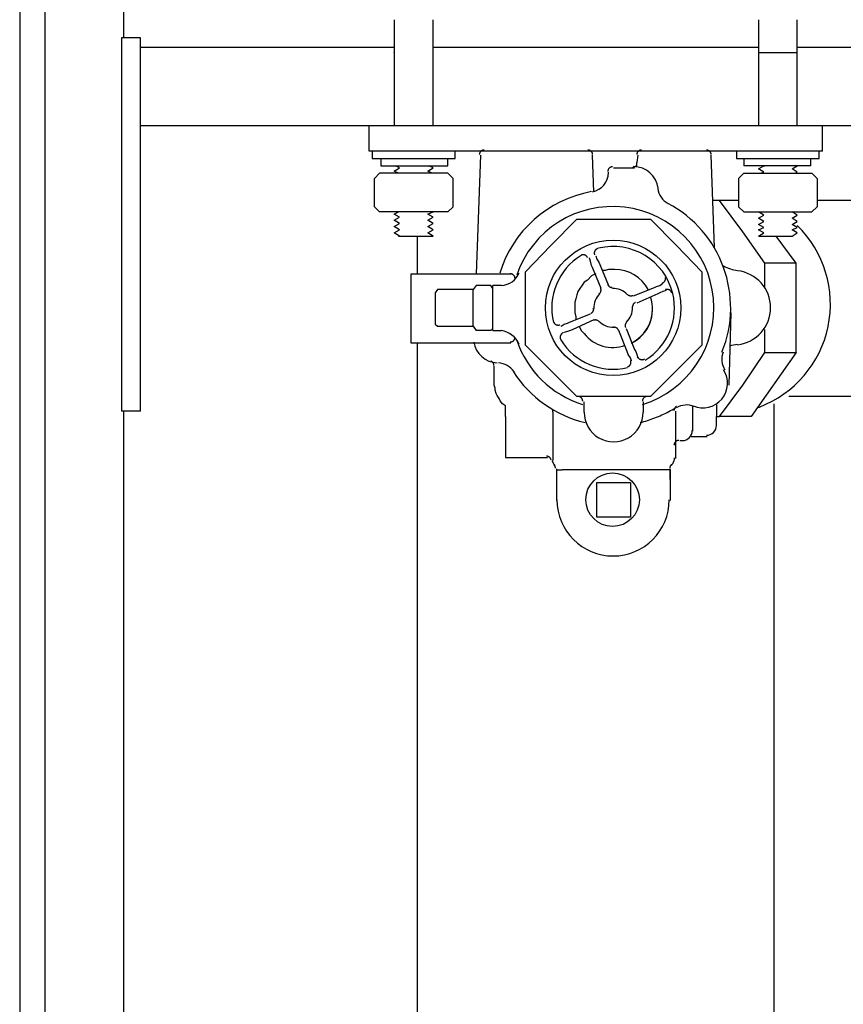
# Model space of a CAD drawing. Extents: x 1152 to 2559, y 156 to 782.
# Tile 24 of 111: x 1527 to 1537, y 683 to 695. Entities that reach past the tile are written whole.
import ezdxf

# ---------------------------------------------------------------- set-up
doc = ezdxf.new("R2010")
doc.units = 0
doc.header["$MEASUREMENT"] = 0
doc.layers.add('1', color=1, linetype='CONTINUOUS')

msp = doc.modelspace()

# ---------------------------------------------------------------- linework, layer by layer
at = {"layer": '1', "linetype": 'Continuous'}
for p, q in [((1526.5989, 711.26193), (1526.5989, 672.33858)), ((1527.92169, 700.87971), (1527.92169, 695.12071)), ((1531.3691, 695.34786), (1531.3691, 694.93364)), ((1531.86349, 694.93364), (1531.86349, 695.34786)), ((1536.00569, 695.34786), (1536.00569, 694.93364)), ((1536.50009, 694.93364), (1536.50009, 695.34786)), ((1528.13551, 695.00045), (1531.3691, 695.00045)), ((1531.86349, 695.00045), (1536.00569, 695.00045)), ((1536.50009, 695.00045), (1539.73368, 695.00045)), ((1531.3691, 694.93364), (1531.3691, 694.93698)), ((1531.3691, 694.93364), (1531.3691, 693.99831)), ((1531.86349, 693.99831), (1531.86349, 694.93364)), ((1536.00569, 694.93364), (1536.00569, 693.99831)), ((1536.00569, 694.93364), (1536.50009, 694.93364)), ((1536.50009, 693.99831), (1536.50009, 694.93364)), ((1531.04841, 693.99831), (1528.13551, 693.99831)), ((1536.82077, 693.99831), (1531.04841, 693.99831)), ((1531.04841, 693.67762), (1531.04841, 693.99831)), ((1539.73368, 693.99831), (1536.82077, 693.99831)), ((1536.82077, 693.67762), (1536.82077, 693.99831)), ((1536.82077, 693.67762), (1531.04841, 693.67762)), ((1531.0885, 693.67762), (1531.0885, 693.58409)), ((1531.0885, 693.58409), (1532.14409, 693.58409)), ((1531.19539, 693.58409), (1531.19539, 693.49055)), ((1532.05056, 693.49055), (1532.05056, 693.58409)), ((1532.14409, 693.58409), (1532.14409, 693.67762)), ((1532.46478, 693.62417), (1532.41133, 692.11427)), ((1533.90787, 693.1565), (1533.89451, 693.62417)), ((1534.46907, 693.62417), (1534.45571, 693.53064)), ((1535.44449, 692.44832), (1535.40441, 693.62417)), ((1535.72509, 693.67762), (1535.72509, 693.58409)), ((1535.72509, 693.58409), (1536.78069, 693.58409)), ((1535.81863, 693.58409), (1535.81863, 693.49055)), ((1536.67379, 693.49055), (1536.67379, 693.58409)), ((1536.78069, 693.58409), (1536.78069, 693.67762)), ((1531.19539, 693.49055), (1532.05056, 693.49055)), ((1534.16175, 693.46383), (1534.42899, 693.46383)), ((1534.45571, 693.53064), (1534.45571, 693.53398)), ((1536.67379, 693.49055), (1535.81863, 693.49055)), ((1536.0725, 693.49055), (1536.08587, 693.49055)), ((1531.18203, 693.39702), (1531.11522, 693.33021)), ((1531.11522, 692.96944), (1531.11522, 693.33021)), ((1531.23548, 693.39702), (1531.18203, 693.39702)), ((1531.62298, 693.39702), (1531.23548, 693.39702)), ((1531.99711, 693.39702), (1531.62298, 693.39702)), ((1532.05056, 693.39702), (1531.99711, 693.39702)), ((1532.11737, 693.33021), (1532.05056, 693.39702)), ((1532.11737, 692.96944), (1532.11737, 693.33021)), ((1534.09494, 693.39702), (1534.09494, 693.41038)), ((1535.81863, 693.39702), (1535.75182, 693.33021)), ((1535.75182, 693.33021), (1535.75182, 692.96944)), ((1535.81863, 693.39702), (1535.87208, 693.39702)), ((1535.87208, 693.39702), (1536.24621, 693.39702)), ((1536.24621, 693.39702), (1536.63371, 693.39702)), ((1536.63371, 693.39702), (1536.68715, 693.39702)), ((1536.75396, 693.33021), (1536.68715, 693.39702)), ((1536.75396, 693.33021), (1536.75396, 692.96944)), ((1531.11522, 692.96944), (1531.18203, 692.90263)), ((1532.05056, 692.90263), (1532.11737, 692.96944)), ((1535.5113, 693.04961), (1535.43113, 693.04961)), ((1535.75182, 693.04961), (1535.5113, 693.04961)), ((1535.80527, 692.64875), (1535.5113, 693.04961)), ((1535.75182, 692.96944), (1535.81863, 692.90263)), ((1536.68715, 692.90263), (1536.75396, 692.96944)), ((1538.06341, 693.04961), (1536.75394, 693.04961)), ((1531.23548, 692.90263), (1531.18203, 692.90263)), ((1531.62298, 692.90263), (1531.23548, 692.90263)), ((1531.99711, 692.90263), (1531.62298, 692.90263)), ((1532.05056, 692.90263), (1531.99711, 692.90263)), ((1535.81863, 692.90263), (1535.87208, 692.90263)), ((1535.87208, 692.90263), (1536.63371, 692.90263)), ((1536.00569, 692.90263), (1536.03242, 692.90263)), ((1536.63371, 692.90263), (1536.68715, 692.90263)), ((1531.42255, 692.5953), (1531.85013, 692.5953)), ((1531.66307, 692.11427), (1531.66307, 692.5953)), ((1536.08587, 692.24789), (1535.80527, 692.64875)), ((1536.00569, 692.5953), (1536.43328, 692.5953)), ((1536.48673, 692.24789), (1536.23285, 692.5953)), ((1533.8544, 692.3147), (1533.8544, 692.31804)), ((1533.86778, 692.27462), (1533.85442, 692.3147)), ((1533.93457, 692.34143), (1533.93457, 692.34477)), ((1533.93459, 692.34143), (1533.94796, 692.30134)), ((1533.94796, 692.30134), (1533.97468, 692.26125)), ((1533.97468, 692.26125), (1533.98804, 692.23453)), ((1533.98804, 692.23453), (1534.09494, 691.96729)), ((1536.08587, 691.94057), (1536.08587, 692.24789)), ((1536.48673, 692.24789), (1536.08587, 692.24789)), ((1536.48673, 691.11213), (1536.48673, 692.24789)), ((1531.58289, 692.11427), (1532.81219, 692.11427)), ((1531.58289, 691.23238), (1531.58289, 692.11427)), ((1532.81217, 692.11427), (1532.85225, 692.11427)), ((1533.03932, 691.20566), (1533.03932, 692.141)), ((1535.28413, 692.141), (1535.28413, 691.20566)), ((1532.41133, 691.96729), (1532.37125, 691.91384)), ((1532.5984, 691.96729), (1532.41133, 691.96729)), ((1532.62512, 691.9272), (1532.5984, 691.96729)), ((1532.73202, 691.96729), (1532.62512, 691.96729)), ((1532.62512, 691.39273), (1532.62512, 691.96729)), ((1534.41562, 691.83367), (1534.68286, 691.94057)), ((1534.68286, 691.94057), (1534.70959, 691.95393)), ((1534.70959, 691.95393), (1534.74967, 691.96729)), ((1534.74967, 691.96729), (1534.78976, 691.99401)), ((1534.78973, 691.99402), (1534.78973, 691.99736)), ((1531.89019, 691.87376), (1531.89019, 691.4729)), ((1532.37125, 691.44617), (1532.37125, 691.91384)), ((1534.78976, 691.88712), (1534.74967, 691.87376)), ((1534.82984, 691.90048), (1534.78976, 691.88712)), ((1534.82982, 691.90048), (1534.82982, 691.90382)), ((1534.65614, 691.67333), (1534.65614, 691.68669)), ((1533.60054, 691.49962), (1533.86778, 691.60652)), ((1535.63156, 690.6979), (1535.65828, 691.61988)), ((1531.89022, 691.4729), (1531.91694, 691.44617)), ((1533.49362, 691.44618), (1533.49362, 691.44952)), ((1533.49365, 691.44617), (1533.53373, 691.4729)), ((1533.53373, 691.4729), (1533.57382, 691.48626)), ((1533.57382, 691.48626), (1533.60054, 691.49962)), ((1533.90787, 691.52635), (1533.64063, 691.40609)), ((1532.5984, 691.39273), (1532.41133, 691.39273)), ((1532.5984, 691.39273), (1532.62512, 691.41945)), ((1532.62512, 691.39273), (1532.73202, 691.39273)), ((1533.53371, 691.36601), (1533.53371, 691.36935)), ((1533.57382, 691.37936), (1533.53373, 691.366)), ((1533.53373, 691.366), (1533.53373, 691.36934)), ((1533.61391, 691.39273), (1533.57382, 691.37936)), ((1533.64063, 691.40609), (1533.61391, 691.39273)), ((1534.33545, 691.12549), (1534.22856, 691.39273)), ((1534.32209, 691.41945), (1534.42899, 691.15221)), ((1536.08587, 691.11213), (1536.08587, 691.40609)), ((1532.82555, 691.23238), (1531.58289, 691.23238)), ((1531.66307, 672.56573), (1531.66307, 691.23238)), ((1532.85225, 691.23239), (1532.82553, 691.23239)), ((1535.28413, 691.20566), (1534.62939, 690.55092)), ((1534.34881, 691.0854), (1534.33545, 691.12549)), ((1534.37554, 691.04532), (1534.34881, 691.0854)), ((1534.42899, 691.15221), (1534.44235, 691.12549)), ((1534.44235, 691.12549), (1534.45571, 691.0854)), ((1534.45571, 691.0854), (1534.46907, 691.04532)), ((1532.63848, 690.6979), (1532.63848, 690.93842)), ((1534.3889, 691.00523), (1534.37554, 691.04532)), ((1534.38887, 691.00523), (1534.38887, 691.00857)), ((1534.46905, 691.04532), (1534.46905, 691.04866)), ((1532.78547, 690.29704), (1532.78547, 690.43066)), ((1533.78761, 690.35049), (1533.78761, 690.48411)), ((1534.53588, 690.48411), (1534.53588, 690.35049)), ((1534.53588, 690.44403), (1534.53588, 690.44737)), ((1535.16389, 690.43066), (1535.16389, 690.10998)), ((1535.47122, 690.44403), (1535.47122, 690.29704)), ((1536.20613, 681.77212), (1536.20613, 690.45738)), ((1538.06341, 690.55092), (1536.39317, 690.55092)), ((1528.13551, 690.36385), (1527.89499, 690.36385)), ((1527.92169, 690.36386), (1527.92169, 673.50108)), ((1533.38673, 690.35049), (1533.38673, 690.29705)), ((1534.9501, 690.36385), (1534.9501, 689.76257)), ((1536.00569, 690.4173), (1536.01906, 690.4173)), ((1532.78547, 690.29704), (1532.78547, 689.77593)), ((1533.38675, 690.29704), (1533.38675, 689.73584)), ((1535.47122, 690.17679), (1535.47122, 690.29704)), ((1535.47122, 690.29704), (1535.5113, 690.29704)), ((1535.00355, 689.98972), (1535.04363, 689.98972)), ((1535.15053, 690.04317), (1535.35096, 690.04317)), ((1532.78547, 689.77593), (1533.31994, 689.77593)), ((1533.4402, 689.61558), (1533.4402, 689.62895)), ((1534.88329, 689.61558), (1533.50701, 689.61558)), ((1534.88329, 689.49533), (1534.88329, 689.62895)), ((1534.88329, 689.61558), (1534.88329, 689.22809)), ((1534.37554, 689.0143), (1533.94796, 689.0143))]:
    msp.add_line(p, q, dxfattribs=at)
for points in [[(1526.91959, 711.03478), (1526.91959, 672.56573), (1540.94962, 672.56573), (1540.94962, 711.03478)], [(1528.13551, 690.36385), (1528.13551, 695.12071), (1527.89499, 695.12071), (1527.89499, 690.36385)], [(1532.51153, 693.69098), (1532.50672, 693.69079), (1532.50201, 693.69023), (1532.49742, 693.68931), (1532.49295, 693.68805), (1532.48864, 693.68647), (1532.48448, 693.68457), (1532.4805, 693.68236), (1532.47671, 693.67988), (1532.47313, 693.67712), (1532.46977, 693.67411), (1532.46664, 693.67085), (1532.46375, 693.66736), (1532.46114, 693.66366), (1532.4588, 693.65976), (1532.45676, 693.65567), (1532.45502, 693.65142), (1532.45361, 693.647), (1532.45253, 693.64244), (1532.45181, 693.63775), (1532.45146, 693.63295)], [(1533.89446, 693.63295), (1533.8941, 693.63776), (1533.89337, 693.64245), (1533.89229, 693.64701), (1533.89088, 693.65142), (1533.88914, 693.65568), (1533.8871, 693.65977), (1533.88476, 693.66367), (1533.88214, 693.66737), (1533.87926, 693.67085), (1533.87613, 693.67411), (1533.87277, 693.67712), (1533.86918, 693.67988), (1533.86539, 693.68237), (1533.86141, 693.68457), (1533.85726, 693.68647), (1533.85294, 693.68806), (1533.84848, 693.68932), (1533.84389, 693.69023), (1533.83918, 693.69079), (1533.83437, 693.69098)], [(1534.51582, 693.69098), (1534.51101, 693.69079), (1534.5063, 693.69023), (1534.50171, 693.68931), (1534.49725, 693.68805), (1534.49293, 693.68647), (1534.48878, 693.68457), (1534.4848, 693.68236), (1534.48101, 693.67988), (1534.47742, 693.67712), (1534.47406, 693.67411), (1534.47093, 693.67085), (1534.46805, 693.66736), (1534.46543, 693.66366), (1534.46309, 693.65976), (1534.46105, 693.65567), (1534.45931, 693.65142), (1534.4579, 693.647), (1534.45683, 693.64244), (1534.4561, 693.63775), (1534.45575, 693.63295)], [(1535.40437, 693.63295), (1535.40401, 693.63776), (1535.40328, 693.64245), (1535.4022, 693.64701), (1535.40079, 693.65142), (1535.39905, 693.65568), (1535.397, 693.65977), (1535.39466, 693.66367), (1535.39205, 693.66737), (1535.38917, 693.67086), (1535.38604, 693.67411), (1535.38267, 693.67713), (1535.37909, 693.67988), (1535.3753, 693.68237), (1535.37132, 693.68457), (1535.36716, 693.68647), (1535.36285, 693.68806), (1535.35839, 693.68932), (1535.35379, 693.69024), (1535.34908, 693.6908), (1535.34427, 693.69099)], [(1531.42255, 693.39702), (1531.3691, 693.42374), (1531.43591, 693.46383), (1531.38246, 693.49055)], [(1531.85013, 693.39702), (1531.79668, 693.42374), (1531.86349, 693.46383), (1531.81004, 693.49055)], [(1534.1486, 693.47925), (1534.14367, 693.47905), (1534.13885, 693.47846), (1534.13415, 693.4775), (1534.1296, 693.47619), (1534.1252, 693.47453), (1534.12097, 693.47254), (1534.11693, 693.47024), (1534.11309, 693.46765), (1534.10947, 693.46478), (1534.10608, 693.46164), (1534.10295, 693.45825), (1534.10007, 693.45463), (1534.09748, 693.45079), (1534.09518, 693.44675), (1534.0932, 693.44253), (1534.09154, 693.43813), (1534.09022, 693.43357), (1534.08926, 693.42888), (1534.08867, 693.42405), (1534.08847, 693.41912)], [(1534.40224, 693.46383), (1534.4156, 693.47719), (1534.42896, 693.47719), (1534.44232, 693.49055), (1534.45568, 693.49055), (1534.45568, 693.53064)], [(1536.03242, 693.39702), (1536.0725, 693.41038), (1536.00569, 693.45047), (1536.0725, 693.49055)], [(1536.47336, 693.39702), (1536.50009, 693.41038), (1536.43328, 693.45047), (1536.50009, 693.49055)], [(1531.42255, 692.5953), (1531.43591, 692.5953), (1531.3691, 692.63539), (1531.43591, 692.67547), (1531.3691, 692.71556), (1531.43591, 692.75565), (1531.3691, 692.79573), (1531.43591, 692.83582), (1531.3691, 692.8759), (1531.42255, 692.90263)], [(1531.85013, 692.5953), (1531.86349, 692.5953), (1531.79668, 692.63539), (1531.86349, 692.67547), (1531.79668, 692.71556), (1531.86349, 692.75565), (1531.79668, 692.79573), (1531.86349, 692.83582), (1531.79668, 692.8759), (1531.86349, 692.90263)], [(1536.00569, 692.5953), (1536.0725, 692.63539), (1536.00569, 692.67547), (1536.0725, 692.7022), (1536.00569, 692.74228), (1536.0725, 692.78237), (1536.00569, 692.82246), (1536.0725, 692.86254), (1536.00569, 692.90263)], [(1536.43328, 692.5953), (1536.50009, 692.63539), (1536.43328, 692.67547), (1536.50009, 692.7022), (1536.43328, 692.74228), (1536.50009, 692.78237), (1536.43328, 692.82246), (1536.50009, 692.86254), (1536.43328, 692.90263)], [(1533.03932, 692.141), (1533.36001, 692.47505), (1533.69405, 692.8091), (1534.62939, 692.8091), (1534.96344, 692.47505), (1535.28413, 692.141)], [(1533.79235, 692.35408), (1533.78987, 692.3548), (1533.78736, 692.3554), (1533.78485, 692.3559), (1533.78232, 692.35629), (1533.77978, 692.35657), (1533.77724, 692.35674), (1533.7747, 692.35681), (1533.77216, 692.35676), (1533.76962, 692.35661), (1533.7671, 692.35636), (1533.76459, 692.35599), (1533.76209, 692.35552), (1533.75962, 692.35495), (1533.75716, 692.35427), (1533.75474, 692.35349), (1533.75234, 692.3526), (1533.74998, 692.35161), (1533.74766, 692.35052), (1533.74537, 692.34932), (1533.74314, 692.34802)], [(1533.82939, 692.3211), (1533.82829, 692.32344), (1533.8271, 692.32573), (1533.82581, 692.32795), (1533.82443, 692.33011), (1533.82297, 692.3322), (1533.82142, 692.33422), (1533.81979, 692.33617), (1533.81808, 692.33805), (1533.8163, 692.33986), (1533.81444, 692.34159), (1533.81251, 692.34323), (1533.81051, 692.3448), (1533.80844, 692.34628), (1533.80632, 692.34767), (1533.80413, 692.34897), (1533.80188, 692.35019), (1533.79957, 692.35131), (1533.79722, 692.35233), (1533.79481, 692.35325), (1533.79235, 692.35408)], [(1533.9216, 692.40473), (1533.92045, 692.40241), (1533.9194, 692.40005), (1533.91846, 692.39767), (1533.91763, 692.39525), (1533.9169, 692.3928), (1533.91628, 692.39033), (1533.91576, 692.38784), (1533.91535, 692.38533), (1533.91504, 692.38281), (1533.91484, 692.38028), (1533.91475, 692.37775), (1533.91477, 692.37521), (1533.91489, 692.37267), (1533.91512, 692.37014), (1533.91545, 692.36761), (1533.9159, 692.3651), (1533.91645, 692.3626), (1533.91711, 692.36011), (1533.91788, 692.35765), (1533.91876, 692.35522)], [(1533.96066, 692.43528), (1533.95816, 692.43461), (1533.95569, 692.43384), (1533.95328, 692.43297), (1533.95091, 692.432), (1533.94859, 692.43093), (1533.94632, 692.42977), (1533.94411, 692.42852), (1533.94196, 692.42717), (1533.93986, 692.42574), (1533.93783, 692.42422), (1533.93587, 692.42261), (1533.93397, 692.42093), (1533.93215, 692.41916), (1533.9304, 692.41732), (1533.92872, 692.41539), (1533.92713, 692.4134), (1533.92562, 692.41133), (1533.92419, 692.4092), (1533.92285, 692.407), (1533.9216, 692.40473)], [(1534.0014, 691.9272), (1533.89451, 692.19444), (1533.88115, 692.22117), (1533.86778, 692.27462)], [(1532.90565, 692.05716), (1532.90522, 692.06191), (1532.90444, 692.06654), (1532.90331, 692.07103), (1532.90186, 692.07539), (1532.90009, 692.07958), (1532.89802, 692.0836), (1532.89566, 692.08744), (1532.89303, 692.09108), (1532.89015, 692.09451), (1532.88702, 692.09771), (1532.88367, 692.10067), (1532.8801, 692.10337), (1532.87633, 692.10581), (1532.87238, 692.10797), (1532.86826, 692.10984), (1532.86398, 692.11139), (1532.85956, 692.11263), (1532.85501, 692.11352), (1532.85035, 692.11407), (1532.84559, 692.11426)], [(1533.93457, 692.11427), (1533.88112, 692.08755), (1533.82767, 692.0341)], [(1534.17508, 692.16772), (1534.09491, 692.16772), (1534.05483, 692.15436), (1534.01474, 692.15436)], [(1534.7877, 692.00121), (1534.79142, 692.00302), (1534.79497, 692.00506), (1534.79834, 692.00731), (1534.80152, 692.00976), (1534.80452, 692.0124), (1534.80732, 692.01523), (1534.80992, 692.01822), (1534.8123, 692.02136), (1534.81448, 692.02465), (1534.81643, 692.02807), (1534.81815, 692.03161), (1534.81964, 692.03526), (1534.8209, 692.03901), (1534.8219, 692.04284), (1534.82265, 692.04674), (1534.82315, 692.05071), (1534.82338, 692.05472), (1534.82334, 692.05877), (1534.82302, 692.06285), (1534.82241, 692.06694)], [(1533.82767, 692.0341), (1533.78759, 692.00738), (1533.70742, 691.88712), (1533.69405, 691.84704), (1533.68069, 691.79359), (1533.66733, 691.7535), (1533.66733, 691.70005)], [(1534.08615, 691.97765), (1534.08763, 691.97437), (1534.08929, 691.9712), (1534.09112, 691.96816), (1534.09311, 691.96524), (1534.09527, 691.96247), (1534.09757, 691.95983), (1534.10001, 691.95734), (1534.10259, 691.95501), (1534.1053, 691.95282), (1534.10813, 691.9508), (1534.11106, 691.94895), (1534.1141, 691.94726), (1534.11724, 691.94575), (1534.12047, 691.94443), (1534.12378, 691.94329), (1534.12716, 691.94234), (1534.13061, 691.94159), (1534.13412, 691.94104), (1534.13768, 691.94069), (1534.14129, 691.94056)], [(1534.13483, 691.94257), (1534.13496, 691.94257), (1534.13509, 691.94257), (1534.13522, 691.94257), (1534.13534, 691.94257), (1534.13547, 691.94257), (1534.1356, 691.94257), (1534.13572, 691.94257), (1534.13585, 691.94257), (1534.13598, 691.94258), (1534.13611, 691.94258), (1534.13624, 691.94258), (1534.13636, 691.94258), (1534.13649, 691.94258), (1534.13662, 691.94259), (1534.13675, 691.94259), (1534.13688, 691.9426), (1534.137, 691.9426), (1534.13713, 691.9426), (1534.13726, 691.94261), (1534.13739, 691.94261)], [(1532.37125, 691.91384), (1531.91694, 691.91384), (1531.89022, 691.87376)], [(1533.97582, 691.86519), (1533.97591, 691.86527), (1533.976, 691.86536), (1533.9761, 691.86545), (1533.97619, 691.86554), (1533.97628, 691.86563), (1533.97637, 691.86571), (1533.97646, 691.8658), (1533.97655, 691.86589), (1533.97665, 691.86598), (1533.97674, 691.86607), (1533.97683, 691.86616), (1533.97692, 691.86625), (1533.97701, 691.86634), (1533.9771, 691.86643), (1533.97719, 691.86652), (1533.97728, 691.86661), (1533.97737, 691.8667), (1533.97746, 691.86679), (1533.97755, 691.86688), (1533.97764, 691.86697)], [(1533.98409, 691.86496), (1533.98655, 691.8676), (1533.98883, 691.87036), (1533.99092, 691.87324), (1533.99282, 691.87621), (1533.99455, 691.87927), (1533.99608, 691.88242), (1533.99742, 691.88564), (1533.99857, 691.88892), (1533.99953, 691.89226), (1534.00029, 691.89565), (1534.00085, 691.89908), (1534.00122, 691.90254), (1534.00139, 691.90601), (1534.00135, 691.9095), (1534.00111, 691.91299), (1534.00067, 691.91648), (1534.00002, 691.91995), (1533.99916, 691.92339), (1533.99809, 691.92681), (1533.9968, 691.93018)], [(1534.33177, 691.8548), (1534.33186, 691.8547), (1534.33195, 691.85461), (1534.33204, 691.85451), (1534.33212, 691.85442), (1534.33221, 691.85433), (1534.3323, 691.85424), (1534.33239, 691.85414), (1534.33248, 691.85405), (1534.33257, 691.85396), (1534.33266, 691.85387), (1534.33274, 691.85378), (1534.33283, 691.85369), (1534.33292, 691.8536), (1534.33301, 691.85351), (1534.3331, 691.85342), (1534.33319, 691.85333), (1534.33328, 691.85324), (1534.33338, 691.85314), (1534.33347, 691.85305), (1534.33356, 691.85296)], [(1534.34001, 691.85095), (1534.34266, 691.84849), (1534.34542, 691.84622), (1534.34829, 691.84413), (1534.35126, 691.84223), (1534.35433, 691.84051), (1534.35747, 691.83898), (1534.3607, 691.83764), (1534.36398, 691.83649), (1534.36732, 691.83553), (1534.37071, 691.83477), (1534.37414, 691.8342), (1534.3776, 691.83383), (1534.38108, 691.83367), (1534.38457, 691.8337), (1534.38806, 691.83394), (1534.39154, 691.83438), (1534.39501, 691.83503), (1534.39846, 691.83589), (1534.40187, 691.83696), (1534.40524, 691.83824)], [(1534.74967, 691.87376), (1534.72295, 691.8604), (1534.45571, 691.74014)], [(1534.87131, 691.909), (1534.869, 691.91015), (1534.86664, 691.91119), (1534.86425, 691.91213), (1534.86183, 691.91297), (1534.85939, 691.9137), (1534.85692, 691.91432), (1534.85443, 691.91484), (1534.85192, 691.91525), (1534.8494, 691.91555), (1534.84687, 691.91575), (1534.84433, 691.91584), (1534.84179, 691.91583), (1534.83926, 691.9157), (1534.83672, 691.91547), (1534.8342, 691.91514), (1534.83168, 691.91469), (1534.82918, 691.91414), (1534.8267, 691.91348), (1534.82424, 691.91271), (1534.82181, 691.91183)], [(1534.90186, 691.86994), (1534.9012, 691.87244), (1534.90043, 691.8749), (1534.89956, 691.87731), (1534.89859, 691.87968), (1534.89752, 691.882), (1534.89636, 691.88427), (1534.89511, 691.88648), (1534.89376, 691.88864), (1534.89233, 691.89073), (1534.89081, 691.89276), (1534.8892, 691.89473), (1534.88752, 691.89662), (1534.88575, 691.89845), (1534.88391, 691.9002), (1534.88198, 691.90187), (1534.87999, 691.90347), (1534.87792, 691.90498), (1534.87579, 691.90641), (1534.87358, 691.90775), (1534.87131, 691.909)], [(1533.66733, 691.70005), (1533.66733, 691.61988), (1533.68069, 691.56643), (1533.68069, 691.52635)], [(1534.3958, 691.69578), (1534.3958, 691.69565), (1534.3958, 691.69552), (1534.3958, 691.69539), (1534.3958, 691.69526), (1534.3958, 691.69513), (1534.3958, 691.69501), (1534.3958, 691.69488), (1534.3958, 691.69475), (1534.3958, 691.69462), (1534.39581, 691.6945), (1534.39581, 691.69437), (1534.39581, 691.69424), (1534.39581, 691.69411), (1534.39581, 691.69399), (1534.39582, 691.69386), (1534.39582, 691.69373), (1534.39582, 691.6936), (1534.39583, 691.69348), (1534.39583, 691.69335), (1534.39584, 691.69322)], [(1534.43935, 691.7489), (1534.43606, 691.74742), (1534.43289, 691.74576), (1534.42984, 691.74393), (1534.42693, 691.74193), (1534.42415, 691.73978), (1534.42152, 691.73748), (1534.41903, 691.73503), (1534.41669, 691.73245), (1534.41451, 691.72975), (1534.41249, 691.72692), (1534.41063, 691.72399), (1534.40895, 691.72095), (1534.40744, 691.71781), (1534.40612, 691.71458), (1534.40498, 691.71127), (1534.40403, 691.70789), (1534.40328, 691.70444), (1534.40273, 691.70093), (1534.40238, 691.69737), (1534.40225, 691.69377)], [(1533.87076, 691.61109), (1533.87406, 691.61257), (1533.87722, 691.61423), (1533.88027, 691.61607), (1533.88318, 691.61806), (1533.88596, 691.62022), (1533.88859, 691.62252), (1533.89108, 691.62496), (1533.89342, 691.62754), (1533.8956, 691.63025), (1533.89762, 691.63307), (1533.89948, 691.63601), (1533.90116, 691.63905), (1533.90267, 691.64218), (1533.90399, 691.64541), (1533.90513, 691.64872), (1533.90608, 691.6521), (1533.90683, 691.65555), (1533.90739, 691.65906), (1533.90773, 691.66262), (1533.90786, 691.66622)], [(1533.9014, 691.66823), (1533.9014, 691.66836), (1533.9014, 691.66849), (1533.9014, 691.66861), (1533.9014, 691.66874), (1533.9014, 691.66887), (1533.90139, 691.669), (1533.90139, 691.66912), (1533.90139, 691.66925), (1533.90139, 691.66938), (1533.90138, 691.66951), (1533.90138, 691.66963), (1533.90138, 691.66976), (1533.90137, 691.66989), (1533.90137, 691.67001), (1533.90137, 691.67014), (1533.90136, 691.67027), (1533.90136, 691.6704), (1533.90135, 691.67053), (1533.90135, 691.67065), (1533.90134, 691.67078)], [(1531.91694, 691.44617), (1532.37125, 691.44617), (1532.41133, 691.39273)], [(1533.39533, 691.50743), (1533.39599, 691.50492), (1533.39676, 691.50246), (1533.39763, 691.50005), (1533.3986, 691.49768), (1533.39967, 691.49536), (1533.40083, 691.49309), (1533.40208, 691.49088), (1533.40343, 691.48872), (1533.40486, 691.48663), (1533.40638, 691.4846), (1533.40798, 691.48263), (1533.40967, 691.48074), (1533.41144, 691.47891), (1533.41328, 691.47716), (1533.4152, 691.47549), (1533.4172, 691.47389), (1533.41927, 691.47238), (1533.4214, 691.47095), (1533.42361, 691.46961), (1533.42587, 691.46837)], [(1533.42587, 691.46837), (1533.42819, 691.46722), (1533.43054, 691.46617), (1533.43293, 691.46523), (1533.43535, 691.4644), (1533.4378, 691.46367), (1533.44027, 691.46304), (1533.44275, 691.46253), (1533.44526, 691.46211), (1533.44778, 691.46181), (1533.45031, 691.46161), (1533.45284, 691.46152), (1533.45538, 691.46153), (1533.45792, 691.46166), (1533.46045, 691.46189), (1533.46298, 691.46223), (1533.4655, 691.46267), (1533.468, 691.46322), (1533.47048, 691.46389), (1533.47294, 691.46466), (1533.47538, 691.46554)], [(1533.72078, 691.44618), (1533.7475, 691.39273), (1533.78759, 691.35264)], [(1533.97009, 691.50905), (1533.96745, 691.5115), (1533.96468, 691.51377), (1533.96181, 691.51586), (1533.95884, 691.51777), (1533.95578, 691.51949), (1533.95263, 691.52102), (1533.94941, 691.52236), (1533.94612, 691.52351), (1533.94278, 691.52446), (1533.93939, 691.52523), (1533.93597, 691.52579), (1533.93251, 691.52616), (1533.92903, 691.52632), (1533.92555, 691.52629), (1533.92205, 691.52605), (1533.91857, 691.5256), (1533.9151, 691.52495), (1533.91165, 691.52409), (1533.90824, 691.52302), (1533.90487, 691.52174)], [(1533.9654, 691.50922), (1533.96532, 691.50932), (1533.96523, 691.50941), (1533.96515, 691.5095), (1533.96506, 691.5096), (1533.96497, 691.50969), (1533.96488, 691.50978), (1533.9648, 691.50987), (1533.96471, 691.50996), (1533.96462, 691.51006), (1533.96453, 691.51015), (1533.96444, 691.51024), (1533.96435, 691.51033), (1533.96426, 691.51042), (1533.96417, 691.51051), (1533.96408, 691.5106), (1533.96399, 691.51069), (1533.9639, 691.51078), (1533.96381, 691.51087), (1533.96371, 691.51096), (1533.96362, 691.51105)], [(1534.16237, 691.4348), (1534.16224, 691.4348), (1534.16211, 691.4348), (1534.16198, 691.4348), (1534.16186, 691.4348), (1534.16173, 691.4348), (1534.1616, 691.4348), (1534.16147, 691.43479), (1534.16135, 691.43479), (1534.16122, 691.43479), (1534.16109, 691.43479), (1534.16096, 691.43479), (1534.16084, 691.43479), (1534.16071, 691.43478), (1534.16058, 691.43478), (1534.16046, 691.43478), (1534.16033, 691.43477), (1534.1602, 691.43477), (1534.16007, 691.43477), (1534.15995, 691.43476), (1534.15982, 691.43476)], [(1534.22394, 691.39571), (1534.22247, 691.399), (1534.22081, 691.40217), (1534.21898, 691.40521), (1534.21698, 691.40812), (1534.21483, 691.4109), (1534.21253, 691.41353), (1534.21009, 691.41602), (1534.20751, 691.41836), (1534.20481, 691.42054), (1534.20198, 691.42256), (1534.19904, 691.42442), (1534.196, 691.4261), (1534.19287, 691.42761), (1534.18964, 691.42894), (1534.18633, 691.43008), (1534.18294, 691.43103), (1534.17949, 691.43178), (1534.17598, 691.43233), (1534.17242, 691.43267), (1534.16881, 691.4328)], [(1534.32601, 691.49504), (1534.32355, 691.4924), (1534.32128, 691.48964), (1534.31919, 691.48676), (1534.31728, 691.48379), (1534.31556, 691.48073), (1534.31403, 691.47758), (1534.31269, 691.47436), (1534.31154, 691.47107), (1534.31058, 691.46773), (1534.30982, 691.46434), (1534.30925, 691.46092), (1534.30889, 691.45746), (1534.30872, 691.45398), (1534.30875, 691.4505), (1534.30899, 691.447), (1534.30943, 691.44352), (1534.31009, 691.44005), (1534.31095, 691.4366), (1534.31202, 691.43319), (1534.3133, 691.42982)], [(1534.32139, 691.49882), (1534.3213, 691.49874), (1534.3212, 691.49865), (1534.32111, 691.49856), (1534.32101, 691.49847), (1534.32092, 691.49838), (1534.32083, 691.4983), (1534.32073, 691.49821), (1534.32064, 691.49812), (1534.32055, 691.49803), (1534.32046, 691.49794), (1534.32037, 691.49785), (1534.32027, 691.49776), (1534.32018, 691.49767), (1534.32009, 691.49758), (1534.32, 691.49749), (1534.31991, 691.4974), (1534.31982, 691.49731), (1534.31973, 691.49722), (1534.31964, 691.49713), (1534.31955, 691.49704)], [(1533.48325, 691.3245), (1533.48249, 691.32199), (1533.48184, 691.31945), (1533.48131, 691.3169), (1533.48089, 691.31433), (1533.48058, 691.31176), (1533.48038, 691.30918), (1533.4803, 691.3066), (1533.48032, 691.30403), (1533.48045, 691.30145), (1533.4807, 691.29889), (1533.48105, 691.29634), (1533.48151, 691.29381), (1533.48208, 691.2913), (1533.48276, 691.28881), (1533.48354, 691.28634), (1533.48444, 691.28391), (1533.48544, 691.28152), (1533.48655, 691.27916), (1533.48776, 691.27684), (1533.48908, 691.27457)], [(1533.51738, 691.36141), (1533.51498, 691.36035), (1533.51263, 691.35919), (1533.51035, 691.35794), (1533.50813, 691.35659), (1533.50597, 691.35515), (1533.50389, 691.35363), (1533.50187, 691.35202), (1533.49993, 691.35032), (1533.49806, 691.34855), (1533.49628, 691.3467), (1533.49457, 691.34477), (1533.49295, 691.34277), (1533.49141, 691.3407), (1533.48996, 691.33857), (1533.4886, 691.33637), (1533.48733, 691.33411), (1533.48616, 691.33179), (1533.48509, 691.32941), (1533.48412, 691.32698), (1533.48325, 691.3245)], [(1532.8456, 691.24573), (1532.85017, 691.2459), (1532.85465, 691.24641), (1532.85904, 691.24724), (1532.86331, 691.24838), (1532.86745, 691.24983), (1532.87145, 691.25156), (1532.8753, 691.25357), (1532.87898, 691.25585), (1532.88248, 691.25837), (1532.88579, 691.26114), (1532.8889, 691.26414), (1532.89178, 691.26735), (1532.89443, 691.27077), (1532.89684, 691.27439), (1532.89899, 691.27818), (1532.90086, 691.28215), (1532.90245, 691.28627), (1532.90375, 691.29054), (1532.90473, 691.29495), (1532.90539, 691.29947)], [(1534.62939, 690.55092), (1533.69405, 690.55092), (1533.03932, 691.20566)], [(1532.63849, 690.94509), (1532.63837, 690.94886), (1532.63802, 690.95257), (1532.63745, 690.95622), (1532.63666, 690.95981), (1532.63566, 690.96333), (1532.63445, 690.96676), (1532.63304, 690.97011), (1532.63143, 690.97335), (1532.62964, 690.97649), (1532.62766, 690.97951), (1532.62551, 690.98241), (1532.62318, 690.98518), (1532.62069, 690.9878), (1532.61803, 690.99028), (1532.61522, 690.9926), (1532.61227, 690.99475), (1532.60917, 690.99673), (1532.60594, 690.99852), (1532.60257, 691.00013), (1532.59908, 691.00153)], [(1534.33652, 690.92873), (1534.33902, 690.92939), (1534.34148, 690.93016), (1534.3439, 690.93103), (1534.34627, 690.932), (1534.34859, 690.93307), (1534.35086, 690.93423), (1534.35307, 690.93548), (1534.35523, 690.93683), (1534.35732, 690.93826), (1534.35935, 690.93978), (1534.36132, 690.94139), (1534.36321, 690.94308), (1534.36504, 690.94484), (1534.36679, 690.94669), (1534.36846, 690.94861), (1534.37005, 690.9506), (1534.37157, 690.95267), (1534.37299, 690.9548), (1534.37433, 690.95701), (1534.37558, 690.95928)], [(1534.37558, 690.95928), (1534.37673, 690.96159), (1534.37778, 690.96395), (1534.37872, 690.96634), (1534.37956, 690.96876), (1534.38029, 690.9712), (1534.38091, 690.97367), (1534.38143, 690.97616), (1534.38184, 690.97867), (1534.38214, 690.98119), (1534.38234, 690.98372), (1534.38243, 690.98626), (1534.38242, 690.98879), (1534.38229, 690.99133), (1534.38206, 690.99386), (1534.38173, 690.99639), (1534.38128, 690.99891), (1534.38073, 691.00141), (1534.38007, 691.00389), (1534.37929, 691.00635), (1534.37842, 691.00878)], [(1534.46781, 691.05626), (1534.46891, 691.05392), (1534.47011, 691.05164), (1534.4714, 691.04942), (1534.47277, 691.04726), (1534.47424, 691.04516), (1534.47578, 691.04314), (1534.47741, 691.04119), (1534.47912, 691.03931), (1534.48091, 691.0375), (1534.48277, 691.03578), (1534.4847, 691.03413), (1534.48669, 691.03257), (1534.48876, 691.03109), (1534.49089, 691.02969), (1534.49308, 691.02839), (1534.49533, 691.02718), (1534.49763, 691.02606), (1534.49999, 691.02503), (1534.50239, 691.02411), (1534.50485, 691.02329)], [(1534.50485, 691.02329), (1534.50734, 691.02257), (1534.50984, 691.02196), (1534.51236, 691.02146), (1534.51489, 691.02107), (1534.51742, 691.02079), (1534.51997, 691.02062), (1534.52251, 691.02056), (1534.52505, 691.0206), (1534.52758, 691.02075), (1534.53011, 691.02101), (1534.53262, 691.02137), (1534.53511, 691.02184), (1534.53759, 691.02241), (1534.54004, 691.02309), (1534.54246, 691.02387), (1534.54486, 691.02476), (1534.54722, 691.02575), (1534.54955, 691.02685), (1534.55183, 691.02805), (1534.55407, 691.02935)], [(1532.78544, 690.43067), (1532.74536, 690.45739), (1532.71863, 690.49748), (1532.70527, 690.5242), (1532.67855, 690.56429), (1532.66518, 690.59101), (1532.65182, 690.6311), (1532.65182, 690.65782), (1532.63846, 690.69791)], [(1533.76774, 690.49275), (1533.76754, 690.49768), (1533.76695, 690.5025), (1533.76599, 690.5072), (1533.76467, 690.51175), (1533.76302, 690.51615), (1533.76103, 690.52038), (1533.75873, 690.52442), (1533.75614, 690.52826), (1533.75327, 690.53188), (1533.75013, 690.53527), (1533.74675, 690.5384), (1533.74313, 690.54128), (1533.73929, 690.54387), (1533.73525, 690.54617), (1533.73102, 690.54815), (1533.72662, 690.54981), (1533.72207, 690.55113), (1533.71737, 690.55209), (1533.71255, 690.55268), (1533.70762, 690.55288)], [(1534.58954, 690.55288), (1534.58461, 690.55268), (1534.57979, 690.55209), (1534.57509, 690.55113), (1534.57054, 690.54981), (1534.56614, 690.54815), (1534.56191, 690.54617), (1534.55787, 690.54387), (1534.55404, 690.54128), (1534.55042, 690.5384), (1534.54703, 690.53527), (1534.5439, 690.53188), (1534.54102, 690.52826), (1534.53843, 690.52442), (1534.53613, 690.52038), (1534.53415, 690.51615), (1534.53249, 690.51175), (1534.53117, 690.5072), (1534.53021, 690.5025), (1534.52962, 690.49768), (1534.52942, 690.49275)], [(1533.38673, 690.35049), (1533.38673, 690.37722), (1533.36001, 690.40394)], [(1534.4992, 690.22026), (1534.52295, 690.22617), (1534.54658, 690.23245), (1534.5701, 690.23911), (1534.5935, 690.24616), (1534.61677, 690.25357), (1534.63991, 690.26137), (1534.66292, 690.26953), (1534.68578, 690.27807), (1534.7085, 690.28697), (1534.73107, 690.29625), (1534.75349, 690.30588), (1534.77575, 690.31589), (1534.79785, 690.32625), (1534.81978, 690.33697), (1534.84154, 690.34805), (1534.86313, 690.35948), (1534.88453, 690.37127), (1534.90575, 690.38341), (1534.92678, 690.3959), (1534.94762, 690.40874)], [(1534.96271, 690.42585), (1534.95978, 690.42422), (1534.95696, 690.42245), (1534.95426, 690.42054), (1534.95169, 690.41849), (1534.94924, 690.41631), (1534.94693, 690.41401), (1534.94474, 690.41159), (1534.9427, 690.40906), (1534.94079, 690.40644), (1534.93903, 690.40371), (1534.93743, 690.40089), (1534.93597, 690.39799), (1534.93467, 690.39501), (1534.93353, 690.39196), (1534.93256, 690.38884), (1534.93175, 690.38566), (1534.93112, 690.38243), (1534.93066, 690.37916), (1534.93039, 690.37584), (1534.93029, 690.37248)], [(1534.99042, 689.99165), (1534.98549, 689.99145), (1534.98067, 689.99087), (1534.97598, 689.98991), (1534.97142, 689.98859), (1534.96702, 689.98693), (1534.9628, 689.98494), (1534.95876, 689.98264), (1534.95492, 689.98005), (1534.9513, 689.97718), (1534.94792, 689.97404), (1534.94478, 689.97066), (1534.94191, 689.96704), (1534.93931, 689.9632), (1534.93702, 689.95916), (1534.93503, 689.95493), (1534.93337, 689.95053), (1534.93205, 689.94597), (1534.93109, 689.94128), (1534.93051, 689.93646), (1534.93031, 689.93152)], [(1533.36497, 689.74612), (1533.36382, 689.75005), (1533.36242, 689.75384), (1533.36078, 689.7575), (1533.35892, 689.76101), (1533.35684, 689.76437), (1533.35456, 689.76757), (1533.35208, 689.77061), (1533.34942, 689.77347), (1533.34658, 689.77614), (1533.34357, 689.77863), (1533.34042, 689.78091), (1533.33712, 689.78299), (1533.33368, 689.78485), (1533.33012, 689.7865), (1533.32645, 689.78791), (1533.32268, 689.78908), (1533.31881, 689.79), (1533.31486, 689.79067), (1533.31084, 689.79108), (1533.30675, 689.79122)], [(1533.37741, 689.73751), (1533.3784, 689.73389), (1533.3795, 689.7303), (1533.3807, 689.72675), (1533.38201, 689.72325), (1533.38341, 689.71979), (1533.38491, 689.71638), (1533.38652, 689.71301), (1533.38821, 689.7097), (1533.39001, 689.70644), (1533.3919, 689.70323), (1533.39388, 689.70008), (1533.39595, 689.69699), (1533.39812, 689.69396), (1533.40037, 689.69099), (1533.40271, 689.68809), (1533.40514, 689.68525), (1533.40766, 689.68249), (1533.41026, 689.67979), (1533.41294, 689.67717), (1533.41571, 689.67463)], [(1533.42034, 689.63755), (1533.42029, 689.64012), (1533.42012, 689.64266), (1533.41985, 689.64519), (1533.41948, 689.6477), (1533.419, 689.65018), (1533.41842, 689.65263), (1533.41773, 689.65505), (1533.41695, 689.65744), (1533.41607, 689.6598), (1533.41509, 689.66211), (1533.41402, 689.66438), (1533.41285, 689.6666), (1533.41159, 689.66878), (1533.41024, 689.6709), (1533.40879, 689.67296), (1533.40726, 689.67497), (1533.40565, 689.67692), (1533.40394, 689.67881), (1533.40215, 689.68062), (1533.40028, 689.68237)], [(1534.89689, 689.68237), (1534.89502, 689.68062), (1534.89323, 689.6788), (1534.89152, 689.67692), (1534.8899, 689.67497), (1534.88837, 689.67296), (1534.88693, 689.67089), (1534.88558, 689.66876), (1534.88432, 689.66659), (1534.88316, 689.66437), (1534.88209, 689.6621), (1534.88111, 689.65978), (1534.88023, 689.65743), (1534.87945, 689.65504), (1534.87877, 689.65262), (1534.87819, 689.65017), (1534.87772, 689.64769), (1534.87734, 689.64518), (1534.87707, 689.64266), (1534.87691, 689.64011), (1534.87686, 689.63755)], [(1534.89442, 689.67463), (1534.89837, 689.67832), (1534.90215, 689.68216), (1534.90575, 689.68614), (1534.90917, 689.69025), (1534.9124, 689.69449), (1534.91544, 689.69886), (1534.91829, 689.70334), (1534.92095, 689.70794), (1534.92342, 689.71263), (1534.92568, 689.71742), (1534.92774, 689.72231), (1534.9296, 689.72727), (1534.93125, 689.73232), (1534.93269, 689.73743), (1534.93391, 689.74261), (1534.93492, 689.74785), (1534.93571, 689.75314), (1534.93628, 689.75847), (1534.93662, 689.76384), (1534.93674, 689.76925)], [(1533.4402, 689.22809), (1533.4402, 689.61558), (1533.50701, 689.61558)], [(1533.94796, 689.0143), (1533.94796, 689.45524), (1534.37554, 689.45524), (1534.37554, 689.0143)]]:
    msp.add_lwpolyline(points, dxfattribs=at)
msp.add_lwpolyline([(1536.08587, 691.11213), (1536.48673, 691.11213), (1535.91216, 690.29704), (1535.5113, 690.29704), (1535.80527, 690.6979)], close=True, dxfattribs=at)
for centre, radius in [((1534.15505, 691.68), 0.86185), ((1534.14858, 689.23667), 0.34073)]:
    msp.add_circle(centre, radius, dxfattribs=at)
for centre, radius, start, end in [((1534.41585, 693.16524), 0.31407, 7.096753, 89.999527), ((1533.84775, 693.40367), 0.24712, 280.290517, 0.00529), ((1534.97018, 693.23), 0.24726, 187.100563, 242.101522), ((1534.1486, 691.68199), 1.50323, 100.280297, 163.039635), ((1534.1486, 691.68199), 1.28949, 83.238156, 161.226527), ((1534.14862, 691.68199), 1.28949, 5.249941, 83.23864), ((1534.1486, 691.68202), 1.50331, 337.892334, 62.108681), ((1535.51986, 691.72704), 1.40163, 290.863152, 45.626761), ((1534.15505, 691.68), 0.78167, 13.677761, 103.671968), ((1534.15506, 691.68), 0.78167, 121.370346, 193.673007), ((1535.79868, 692.65564), 0.50144, 241.614593, 263.355844), ((1532.72281, 692.22138), 0.25417, 272.070647, 338.364579), ((1534.18199, 691.69234), 0.47547, 27.768703, 90.831868), ((1535.68526, 691.68199), 0.47438, 0.002957, 83.36265), ((1534.15507, 691.68), 0.2468, 133.013144, 182.041694), ((1534.15505, 691.67997), 0.24735, 43.020844, 92.040523), ((1534.18251, 691.65997), 0.47476, 295.763772, 19.738191), ((1534.15501, 691.68002), 0.78173, 301.373391, 13.669959), ((1534.1551, 691.67997), 0.24745, 313.007955, 2.047152), ((1534.1486, 691.68201), 1.28951, 287.261956, 5.249202), ((1534.1704, 691.66625), 0.48576, 296.728113, 0.835098), ((1535.68526, 691.68202), 0.4744, 276.639372, 359.999767), ((1534.15508, 691.68005), 0.2469, 223.016148, 272.034687), ((1532.68151, 691.09134), 0.30518, 24.697251, 80.491842), ((1534.14777, 691.63235), 0.45605, 217.832445, 290.665206), ((1532.6921, 691.29451), 0.31406, 189.089028, 267.899993), ((1534.1486, 691.68201), 1.28954, 198.769774, 252.729012), ((1534.15505, 691.67998), 0.78166, 211.370601, 283.674034), ((1535.79851, 690.71815), 0.50065, 96.631424, 108.931035), ((1535.78516, 691.02525), 0.24695, 157.883354, 212.911641), ((1532.68525, 690.73132), 0.2475, 32.897781, 87.909569), ((1534.1486, 691.68204), 1.5034, 212.89482, 256.515033), ((1535.29775, 690.71992), 0.3139, 320.001708, 32.899254), ((1535.09039, 690.19682), 0.24704, 67.106574, 122.105707), ((1535.29776, 690.71992), 0.31402, 247.09636, 320.000886), ((1534.16172, 690.34835), 0.37413, 179.671142, 0.328863), ((1535.34427, 690.18346), 0.12662, 269.99731, 0.002727), ((1535.03695, 690.11666), 0.12644, 269.997316, 359.996969), ((1534.15505, 689.23478), 0.71487, 180.000719, 270.000332), ((1534.15504, 689.23478), 0.71487, 270.001317, 359.999734)]:
    msp.add_arc(centre, radius, start, end, dxfattribs=at)

doc.saveas('drawing.dxf')
